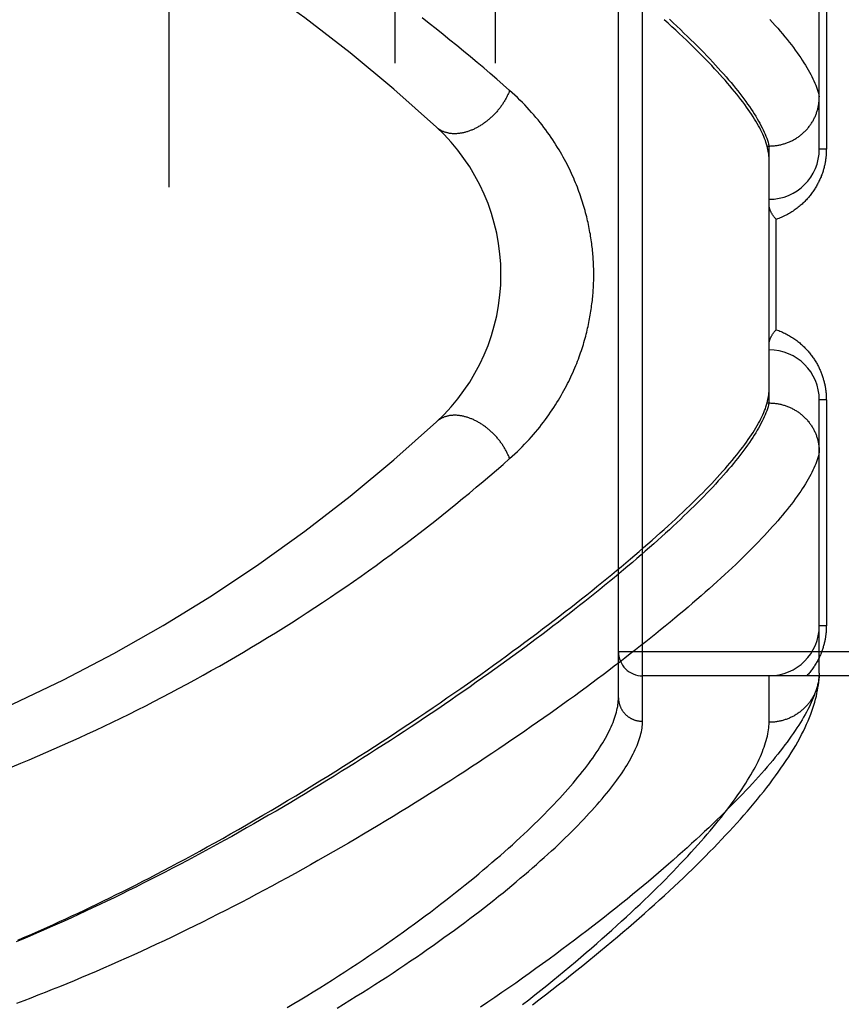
# Model space of a CAD drawing. Header units: inches. Extents: x 0 to 221, y 0 to 143.
# Tile 61 of 256: x 38.76 to 39.78, y 58.16 to 59.39. Entities that reach past the tile are written whole.
import ezdxf

# ---------------------------------------------------------------- set-up
doc = ezdxf.new("R2010")
doc.units = ezdxf.units.IN
doc.header["$LTSCALE"] = 12.142857
doc.header["$MEASUREMENT"] = 0
doc.linetypes.add('HIDDEN', pattern=[0.2, 0.1, -0.1])
for name, color, linetype in [('DEFAULT_2', 8, 'HIDDEN'), ('LEFTHAND_DOOR_ASSEMBLY', 7, 'CONTINUOUS'), ('SUBPANEL', 7, 'CONTINUOUS')]:
    doc.layers.add(name, color=color, linetype=linetype)

msp = doc.modelspace()

# ---------------------------------------------------------------- linework, layer by layer
at = {"layer": 'DEFAULT_2', "color": 8, "linetype": 'HIDDEN'}
msp.add_line((38.9472, 34.8936), (38.9472, 103.9976), dxfattribs=at)
at = {"layer": 'LEFTHAND_DOOR_ASSEMBLY', "color": 8, "linetype": 'HIDDEN'}
for p, q in [((39.5365, 58.514), (39.5365, 59.6272)), ((39.5065, 58.5434), (39.5065, 59.5978)), ((39.7565, 59.2268), (39.7565, 59.5672)), ((39.7653, 59.5081), (39.7653, 59.2268)), ((39.6916, 59.2306), (39.694, 59.2306)), ((39.694, 58.9106), (39.694, 59.2306)), ((39.694, 59.2306), (39.6951, 59.2306)), ((39.7653, 59.2268), (39.7565, 59.2268)), ((39.7028, 59.0018), (39.7028, 59.1393)), ((39.7565, 58.574), (39.7565, 58.9143)), ((39.7653, 58.9143), (39.7565, 58.9143)), ((39.7653, 58.9143), (39.7653, 58.6331)), ((39.6909, 58.9082), (39.6916, 58.9106)), ((39.6916, 58.9106), (39.694, 58.9106)), ((39.694, 58.9106), (39.6951, 58.9106)), ((39.7653, 58.6331), (39.7565, 58.6331)), ((40.5985, 58.6006), (39.5065, 58.6006)), ((40.5985, 58.5706), (39.5365, 58.5706)), ((39.694, 58.5128), (39.694, 58.5706)), ((39.7565, 58.574), (39.7564, 58.5716))]:
    msp.add_line(p, q, dxfattribs=at)
for points in [[(39.3709, 59.2999), (39.363, 59.3069), (39.3549, 59.3139), (39.3468, 59.3209), (39.3387, 59.3279), (39.3304, 59.3349), (39.3221, 59.3418), (39.3137, 59.3488), (39.3053, 59.3557), (39.2967, 59.3627), (39.2881, 59.3696), (39.2795, 59.3765), (39.2707, 59.3833), (39.2619, 59.3902)], [(39.6916, 59.2306), (39.6909, 59.2329), (39.6901, 59.2353), (39.6893, 59.2377), (39.6883, 59.2402), (39.6873, 59.2427), (39.6862, 59.2453), (39.685, 59.2479), (39.6837, 59.2505), (39.6823, 59.2532), (39.6808, 59.2559), (39.6793, 59.2587), (39.6776, 59.2615), (39.6759, 59.2643), (39.6741, 59.2672), (39.6722, 59.2702), (39.6702, 59.2731), (39.6681, 59.2762), (39.6659, 59.2792), (39.6637, 59.2824), (39.6613, 59.2855), (39.6589, 59.2887), (39.6563, 59.292), (39.6537, 59.2953), (39.651, 59.2986), (39.6482, 59.302), (39.6453, 59.3055), (39.6423, 59.3089), (39.6392, 59.3125), (39.6361, 59.316), (39.6328, 59.3196), (39.6295, 59.3233), (39.6261, 59.327), (39.6225, 59.3308), (39.6189, 59.3346), (39.6152, 59.3384), (39.6114, 59.3423), (39.6075, 59.3462), (39.6035, 59.3502), (39.5995, 59.3542), (39.5953, 59.3583), (39.591, 59.3624), (39.5867, 59.3666), (39.5822, 59.3708), (39.5777, 59.375), (39.5731, 59.3793), (39.5683, 59.3836), (39.5635, 59.388)], [(39.5698, 59.3885), (39.5745, 59.3841), (39.5791, 59.3798), (39.5836, 59.3756), (39.588, 59.3714), (39.5923, 59.3672), (39.5966, 59.3631), (39.6007, 59.359), (39.6048, 59.3549), (39.6088, 59.3509), (39.6126, 59.347), (39.6164, 59.3431), (39.6201, 59.3392), (39.6238, 59.3353), (39.6273, 59.3315), (39.6307, 59.3278), (39.6341, 59.3241), (39.6373, 59.3204), (39.6405, 59.3168), (39.6436, 59.3132), (39.6466, 59.3097), (39.6495, 59.3062), (39.6523, 59.3027), (39.655, 59.2993), (39.6577, 59.296), (39.6602, 59.2926), (39.6627, 59.2894), (39.6651, 59.2861), (39.6673, 59.2829), (39.6695, 59.2798), (39.6716, 59.2767), (39.6737, 59.2736), (39.6756, 59.2706), (39.6774, 59.2677), (39.6792, 59.2647), (39.6809, 59.2618), (39.6824, 59.259), (39.6839, 59.2562), (39.6853, 59.2534), (39.6866, 59.2507), (39.6879, 59.2481), (39.689, 59.2454), (39.69, 59.2429), (39.691, 59.2403)], [(39.695, 59.3883), (39.6983, 59.3846), (39.7016, 59.3809), (39.7047, 59.3773), (39.7078, 59.3738), (39.7107, 59.3703), (39.7136, 59.3668), (39.7164, 59.3633), (39.7191, 59.36), (39.7217, 59.3566)], [(39.7217, 59.3566), (39.7242, 59.3533), (39.7266, 59.3501), (39.7289, 59.3469), (39.7311, 59.3437), (39.7333, 59.3406), (39.7353, 59.3375), (39.7373, 59.3344), (39.7392, 59.3315), (39.7409, 59.3285), (39.7426, 59.3256), (39.7442, 59.3227), (39.7458, 59.3199), (39.7472, 59.3171), (39.7485, 59.3144), (39.7497, 59.3117), (39.7509, 59.3091), (39.752, 59.3065), (39.7529, 59.3039), (39.7538, 59.3014), (39.7546, 59.299), (39.7553, 59.2965), (39.7559, 59.2942), (39.7565, 59.2918)], [(39.3709, 59.2999), (39.3706, 59.2989), (39.3702, 59.2979), (39.3698, 59.2969), (39.3694, 59.2959), (39.3689, 59.295), (39.3685, 59.294), (39.368, 59.293), (39.3675, 59.292), (39.367, 59.291), (39.3665, 59.2901), (39.366, 59.2891), (39.3654, 59.2881), (39.3649, 59.2872), (39.3643, 59.2862), (39.3637, 59.2853), (39.3631, 59.2843), (39.3625, 59.2834), (39.3619, 59.2824), (39.3612, 59.2815), (39.3606, 59.2806), (39.3599, 59.2796), (39.3592, 59.2787), (39.3586, 59.2778), (39.3579, 59.2769), (39.3571, 59.276), (39.3564, 59.2752), (39.3557, 59.2743), (39.3549, 59.2734), (39.3542, 59.2726), (39.3534, 59.2717), (39.3526, 59.2709), (39.3518, 59.27), (39.351, 59.2692), (39.3502, 59.2684), (39.3494, 59.2676), (39.3486, 59.2668), (39.3477, 59.2661), (39.3469, 59.2653), (39.346, 59.2645), (39.3452, 59.2638), (39.3443, 59.2631), (39.3434, 59.2624), (39.3425, 59.2617), (39.3416, 59.261), (39.3408, 59.2603), (39.3399, 59.2596), (39.3389, 59.259), (39.338, 59.2583), (39.3371, 59.2577), (39.3362, 59.2571), (39.3353, 59.2565), (39.3343, 59.2559), (39.3334, 59.2554), (39.3324, 59.2548), (39.3315, 59.2543), (39.3306, 59.2538), (39.3296, 59.2533), (39.3287, 59.2528), (39.3277, 59.2523), (39.3267, 59.2518), (39.3258, 59.2514), (39.3248, 59.251), (39.3239, 59.2506), (39.3229, 59.2502), (39.3219, 59.2498), (39.321, 59.2494), (39.32, 59.2491), (39.3191, 59.2488), (39.3181, 59.2485), (39.3172, 59.2482), (39.3162, 59.2479), (39.3153, 59.2476), (39.3143, 59.2474), (39.3134, 59.2472), (39.3124, 59.247), (39.3115, 59.2468), (39.3105, 59.2466), (39.3096, 59.2465), (39.3087, 59.2464), (39.3078, 59.2462), (39.3068, 59.2462), (39.3059, 59.2461), (39.305, 59.246), (39.3041, 59.246), (39.3032, 59.246), (39.3023, 59.2459), (39.3014, 59.246), (39.3006, 59.246), (39.2997, 59.246), (39.2988, 59.2461), (39.298, 59.2462), (39.2971, 59.2463), (39.2963, 59.2464), (39.2955, 59.2466), (39.2947, 59.2467), (39.2939, 59.2469), (39.2931, 59.2471), (39.2923, 59.2473), (39.2915, 59.2475), (39.2907, 59.2478), (39.29, 59.248), (39.2892, 59.2483), (39.2885, 59.2486), (39.2878, 59.2489), (39.287, 59.2493), (39.2863, 59.2496), (39.2857, 59.25), (39.285, 59.2504), (39.2843, 59.2508), (39.2837, 59.2512), (39.283, 59.2516), (39.2824, 59.2521), (39.2818, 59.2525), (39.2812, 59.253), (39.2806, 59.2535), (39.28, 59.254)], [(39.3709, 58.8413), (39.3742, 58.8442), (39.3774, 58.8472), (39.3806, 58.8501), (39.3836, 58.8531), (39.3866, 58.8561), (39.3896, 58.8592), (39.3924, 58.8622), (39.3952, 58.8652), (39.398, 58.8683), (39.4007, 58.8714), (39.4033, 58.8744), (39.4059, 58.8775), (39.4084, 58.8806), (39.4108, 58.8836), (39.4132, 58.8867), (39.4155, 58.8898), (39.4177, 58.8929), (39.4199, 58.8959), (39.422, 58.899), (39.4241, 58.902), (39.4261, 58.905), (39.428, 58.9081), (39.4299, 58.9111), (39.4318, 58.9141), (39.4336, 58.9171), (39.4353, 58.92), (39.437, 58.923), (39.4386, 58.9259), (39.4402, 58.9289), (39.4417, 58.9318), (39.4432, 58.9347), (39.4446, 58.9375), (39.446, 58.9404), (39.4473, 58.9432), (39.4486, 58.946), (39.4499, 58.9488), (39.4511, 58.9516), (39.4523, 58.9544), (39.4534, 58.9571), (39.4545, 58.9599), (39.4556, 58.9626), (39.4566, 58.9652), (39.4576, 58.9679), (39.4585, 58.9706), (39.4594, 58.9732), (39.4603, 58.9758), (39.4612, 58.9784), (39.462, 58.981), (39.4628, 58.9836), (39.4635, 58.9861), (39.4643, 58.9887), (39.465, 58.9912), (39.4657, 58.9937), (39.4663, 58.9962), (39.4669, 58.9987), (39.4675, 59.0011), (39.4681, 59.0036), (39.4686, 59.006), (39.4692, 59.0084), (39.4696, 59.0108), (39.4701, 59.0131), (39.4706, 59.0155), (39.471, 59.0178), (39.4714, 59.0201), (39.4718, 59.0225), (39.4722, 59.0248), (39.4725, 59.027), (39.4728, 59.0293), (39.4731, 59.0316), (39.4734, 59.0339), (39.4737, 59.0361), (39.474, 59.0383), (39.4742, 59.0406), (39.4744, 59.0428), (39.4746, 59.045), (39.4748, 59.0472), (39.4749, 59.0495), (39.4751, 59.0517), (39.4752, 59.0539), (39.4753, 59.0561), (39.4754, 59.0582), (39.4755, 59.0604), (39.4756, 59.0626), (39.4756, 59.0648), (39.4757, 59.067), (39.4757, 59.0692), (39.4757, 59.0714), (39.4757, 59.0736), (39.4757, 59.0758), (39.4756, 59.078), (39.4755, 59.0802), (39.4755, 59.0824), (39.4754, 59.0846), (39.4753, 59.0868), (39.4751, 59.089), (39.475, 59.0912), (39.4748, 59.0934), (39.4746, 59.0957), (39.4744, 59.0979), (39.4742, 59.1001), (39.474, 59.1024), (39.4737, 59.1047), (39.4735, 59.1069), (39.4732, 59.1092), (39.4729, 59.1115), (39.4726, 59.1138), (39.4722, 59.1161), (39.4718, 59.1184), (39.4715, 59.1208), (39.471, 59.1231), (39.4706, 59.1255), (39.4702, 59.1279), (39.4697, 59.1303), (39.4692, 59.1327), (39.4686, 59.1352), (39.4681, 59.1376), (39.4675, 59.1401), (39.4669, 59.1426), (39.4663, 59.1451), (39.4656, 59.1476), (39.4649, 59.1502), (39.4642, 59.1528), (39.4635, 59.1553), (39.4627, 59.1579), (39.4619, 59.1606), (39.461, 59.1632), (39.4601, 59.1658), (39.4592, 59.1685), (39.4583, 59.1712), (39.4573, 59.1739), (39.4563, 59.1766), (39.4553, 59.1794), (39.4542, 59.1822), (39.453, 59.1849), (39.4519, 59.1877), (39.4507, 59.1906), (39.4494, 59.1934), (39.4481, 59.1963), (39.4468, 59.1992), (39.4454, 59.2021), (39.4439, 59.205), (39.4425, 59.2079), (39.4409, 59.2109), (39.4393, 59.2139), (39.4377, 59.2168), (39.436, 59.2199), (39.4343, 59.2229), (39.4325, 59.2259), (39.4306, 59.229), (39.4287, 59.232), (39.4267, 59.2351), (39.4247, 59.2382), (39.4226, 59.2413), (39.4205, 59.2444), (39.4183, 59.2475), (39.416, 59.2507), (39.4137, 59.2538), (39.4113, 59.2569), (39.4088, 59.26), (39.4063, 59.2632), (39.4037, 59.2663), (39.401, 59.2694), (39.3983, 59.2725), (39.3955, 59.2756), (39.3927, 59.2787), (39.3898, 59.2818), (39.3868, 59.2849), (39.3837, 59.2879), (39.3806, 59.2909), (39.3775, 59.294), (39.3742, 59.2969), (39.3709, 59.2999)], [(39.6951, 59.2306), (39.6962, 59.2307), (39.6974, 59.2307), (39.6985, 59.2308), (39.6996, 59.2309), (39.7007, 59.231), (39.7019, 59.2311), (39.703, 59.2313), (39.7041, 59.2314), (39.7052, 59.2316), (39.7063, 59.2318), (39.7074, 59.232), (39.7085, 59.2323), (39.7096, 59.2326), (39.7107, 59.2328), (39.7118, 59.2332), (39.7129, 59.2335), (39.7139, 59.2338), (39.715, 59.2342), (39.7161, 59.2346), (39.7171, 59.235), (39.7182, 59.2354), (39.7192, 59.2358), (39.7202, 59.2363), (39.7212, 59.2367), (39.7222, 59.2372), (39.7233, 59.2377), (39.7242, 59.2383), (39.7252, 59.2388), (39.7262, 59.2394), (39.7272, 59.24), (39.7281, 59.2406), (39.729, 59.2412), (39.73, 59.2418), (39.7309, 59.2424), (39.7318, 59.2431), (39.7327, 59.2438), (39.7336, 59.2445), (39.7344, 59.2452), (39.7353, 59.2459), (39.7361, 59.2466), (39.737, 59.2474), (39.7378, 59.2482), (39.7386, 59.2489), (39.7393, 59.2497), (39.7401, 59.2505), (39.7409, 59.2514), (39.7416, 59.2522), (39.7423, 59.253), (39.743, 59.2539), (39.7437, 59.2548), (39.7444, 59.2557), (39.7451, 59.2566), (39.7457, 59.2575), (39.7463, 59.2584), (39.7469, 59.2593), (39.7475, 59.2603), (39.7481, 59.2612), (39.7487, 59.2622), (39.7492, 59.2632), (39.7497, 59.2641), (39.7502, 59.2651), (39.7507, 59.2661), (39.7512, 59.2671), (39.7516, 59.2681), (39.752, 59.2692), (39.7524, 59.2702), (39.7528, 59.2712), (39.7532, 59.2723), (39.7535, 59.2733), (39.7539, 59.2744), (39.7542, 59.2754), (39.7545, 59.2765), (39.7548, 59.2776), (39.755, 59.2787), (39.7552, 59.2797), (39.7555, 59.2808), (39.7556, 59.2819), (39.7558, 59.283), (39.756, 59.2841), (39.7561, 59.2852), (39.7562, 59.2863), (39.7563, 59.2874), (39.7564, 59.2885), (39.7564, 59.2896), (39.7565, 59.2907), (39.7565, 59.2918)], [(39.691, 59.2403), (39.6919, 59.2378), (39.6927, 59.2354), (39.6934, 59.233), (39.694, 59.2306)], [(39.694, 59.2146), (39.6939, 59.2165), (39.6938, 59.2184), (39.6936, 59.2204), (39.6934, 59.2223), (39.693, 59.2244), (39.6926, 59.2264), (39.6922, 59.2285), (39.6916, 59.2306)], [(39.7653, 59.2268), (39.7652, 59.2258), (39.7652, 59.2247), (39.7652, 59.2236), (39.7652, 59.2226), (39.7651, 59.2215), (39.765, 59.2204), (39.7649, 59.2193), (39.7649, 59.2182), (39.7647, 59.2172), (39.7646, 59.2161), (39.7645, 59.215), (39.7643, 59.2139), (39.7642, 59.2128), (39.764, 59.2117), (39.7638, 59.2106), (39.7636, 59.2095), (39.7634, 59.2084), (39.7632, 59.2073), (39.7629, 59.2062), (39.7626, 59.205), (39.7624, 59.2039), (39.7621, 59.2028), (39.7618, 59.2016), (39.7614, 59.2005), (39.7611, 59.1993), (39.7607, 59.1982), (39.7603, 59.197), (39.7599, 59.1959), (39.7595, 59.1947), (39.759, 59.1935), (39.7586, 59.1924), (39.7581, 59.1912), (39.7576, 59.19), (39.7571, 59.1888), (39.7565, 59.1877), (39.756, 59.1865), (39.7554, 59.1853), (39.7548, 59.1842), (39.7542, 59.183), (39.7536, 59.1818), (39.7529, 59.1807), (39.7522, 59.1795), (39.7515, 59.1783), (39.7508, 59.1772), (39.7501, 59.176), (39.7493, 59.1749), (39.7485, 59.1737), (39.7477, 59.1726), (39.7469, 59.1715), (39.746, 59.1703), (39.7451, 59.1692), (39.7442, 59.1681), (39.7433, 59.167), (39.7423, 59.1659), (39.7414, 59.1648), (39.7404, 59.1637), (39.7393, 59.1626), (39.7383, 59.1616), (39.7372, 59.1605), (39.7361, 59.1594), (39.735, 59.1584), (39.7338, 59.1574), (39.7327, 59.1564), (39.7315, 59.1554), (39.7303, 59.1544), (39.729, 59.1534), (39.7277, 59.1525), (39.7264, 59.1515), (39.7251, 59.1506), (39.7238, 59.1497), (39.7224, 59.1488), (39.721, 59.1479), (39.7196, 59.1471), (39.7182, 59.1463), (39.7167, 59.1455), (39.7153, 59.1447), (39.7138, 59.1439), (39.7123, 59.1432), (39.7107, 59.1425), (39.7092, 59.1418), (39.7076, 59.1411), (39.706, 59.1405), (39.7044, 59.1399), (39.7028, 59.1393)], [(39.7028, 59.1393), (39.7023, 59.1399), (39.7018, 59.1405), (39.7013, 59.141), (39.7008, 59.1416), (39.7004, 59.1422), (39.7, 59.1427), (39.6995, 59.1433), (39.6991, 59.1439), (39.6987, 59.1444), (39.6983, 59.145), (39.698, 59.1456), (39.6976, 59.1461), (39.6973, 59.1467), (39.697, 59.1472), (39.6967, 59.1478), (39.6964, 59.1483), (39.6961, 59.1489), (39.6959, 59.1494), (39.6956, 59.1499), (39.6954, 59.1505), (39.6952, 59.151), (39.695, 59.1515), (39.6948, 59.152), (39.6947, 59.1525), (39.6946, 59.153), (39.6944, 59.1535), (39.6943, 59.1539), (39.6942, 59.1544), (39.6941, 59.1548), (39.6941, 59.1553), (39.694, 59.1557), (39.694, 59.1561), (39.694, 59.1565), (39.694, 59.1569)], [(39.694, 58.9842), (39.694, 58.9846), (39.694, 58.9851), (39.694, 58.9855), (39.6941, 58.9859), (39.6941, 58.9863), (39.6942, 58.9868), (39.6943, 58.9873), (39.6944, 58.9877), (39.6946, 58.9882), (39.6947, 58.9887), (39.6948, 58.9892), (39.695, 58.9897), (39.6952, 58.9902), (39.6954, 58.9907), (39.6956, 58.9912), (39.6959, 58.9918), (39.6961, 58.9923), (39.6964, 58.9928), (39.6967, 58.9934), (39.697, 58.9939), (39.6973, 58.9945), (39.6976, 58.9951), (39.698, 58.9956), (39.6983, 58.9962), (39.6987, 58.9967), (39.6991, 58.9973), (39.6995, 58.9979), (39.7, 58.9984), (39.7004, 58.999), (39.7008, 58.9996), (39.7013, 59.0001), (39.7018, 59.0007), (39.7023, 59.0013), (39.7028, 59.0018)], [(39.7028, 59.0018), (39.7044, 59.0013), (39.7059, 59.0007), (39.7075, 59.0001), (39.709, 58.9994), (39.7106, 58.9988), (39.7121, 58.9981), (39.7136, 58.9974), (39.715, 58.9966), (39.7165, 58.9959), (39.7179, 58.9951), (39.7193, 58.9943), (39.7207, 58.9935), (39.722, 58.9926), (39.7234, 58.9918), (39.7247, 58.9909), (39.726, 58.99), (39.7272, 58.9891), (39.7285, 58.9882), (39.7297, 58.9872), (39.7309, 58.9863), (39.7321, 58.9853), (39.7332, 58.9843), (39.7344, 58.9833), (39.7355, 58.9823), (39.7365, 58.9813), (39.7376, 58.9803), (39.7386, 58.9793), (39.7396, 58.9782), (39.7406, 58.9772), (39.7416, 58.9761), (39.7425, 58.9751), (39.7434, 58.974), (39.7443, 58.9729), (39.7452, 58.9718), (39.7461, 58.9707), (39.7469, 58.9696), (39.7477, 58.9685), (39.7485, 58.9674), (39.7493, 58.9663), (39.75, 58.9652), (39.7507, 58.9641), (39.7514, 58.963), (39.7521, 58.9618), (39.7528, 58.9607), (39.7534, 58.9596), (39.7541, 58.9584), (39.7547, 58.9573), (39.7553, 58.9562), (39.7558, 58.955), (39.7564, 58.9539), (39.7569, 58.9528), (39.7574, 58.9516), (39.7579, 58.9505), (39.7584, 58.9493), (39.7588, 58.9482), (39.7593, 58.9471), (39.7597, 58.9459), (39.7601, 58.9448), (39.7605, 58.9437), (39.7609, 58.9425), (39.7612, 58.9414), (39.7615, 58.9403), (39.7619, 58.9392), (39.7622, 58.9381), (39.7624, 58.937), (39.7627, 58.9359), (39.763, 58.9348), (39.7632, 58.9337), (39.7634, 58.9326), (39.7636, 58.9315), (39.7638, 58.9304), (39.764, 58.9294), (39.7642, 58.9283), (39.7644, 58.9272), (39.7645, 58.9261), (39.7646, 58.925), (39.7648, 58.924), (39.7649, 58.9229), (39.7649, 58.9218), (39.765, 58.9208), (39.7651, 58.9197), (39.7652, 58.9187), (39.7652, 58.9176), (39.7652, 58.9165), (39.7652, 58.9154), (39.7653, 58.9143)], [(39.6916, 58.9106), (39.6922, 58.9127), (39.6926, 58.9148), (39.693, 58.9168), (39.6934, 58.9188), (39.6936, 58.9208), (39.6938, 58.9228), (39.6939, 58.9247), (39.694, 58.9265)], [(39.694, 58.9106), (39.6934, 58.9082), (39.6927, 58.9058), (39.6919, 58.9033), (39.691, 58.9008), (39.69, 58.8983), (39.689, 58.8957), (39.6879, 58.8931), (39.6866, 58.8904), (39.6853, 58.8877), (39.6839, 58.885), (39.6824, 58.8822), (39.6809, 58.8793), (39.6792, 58.8765), (39.6774, 58.8735), (39.6756, 58.8706), (39.6737, 58.8675), (39.6716, 58.8645), (39.6695, 58.8614), (39.6673, 58.8582), (39.6651, 58.855), (39.6627, 58.8518), (39.6602, 58.8485), (39.6577, 58.8452), (39.655, 58.8418), (39.6523, 58.8384), (39.6495, 58.835), (39.6466, 58.8315), (39.6436, 58.828), (39.6405, 58.8244), (39.6373, 58.8208), (39.6341, 58.8171), (39.6307, 58.8134), (39.6273, 58.8096), (39.6238, 58.8058), (39.6201, 58.802), (39.6164, 58.7981), (39.6126, 58.7942), (39.6088, 58.7902), (39.6048, 58.7862), (39.6007, 58.7822), (39.5966, 58.7781), (39.5923, 58.774), (39.588, 58.7698), (39.5836, 58.7656), (39.5791, 58.7613), (39.5745, 58.7571), (39.5698, 58.7527), (39.5651, 58.7483), (39.5602, 58.7439), (39.5553, 58.7395), (39.5503, 58.735), (39.5451, 58.7305), (39.5399, 58.7259), (39.5347, 58.7213), (39.5293, 58.7167), (39.5238, 58.712), (39.5183, 58.7073), (39.5126, 58.7025), (39.5069, 58.6977), (39.5011, 58.6929), (39.4952, 58.688), (39.4892, 58.6831), (39.4832, 58.6782), (39.477, 58.6733), (39.4708, 58.6683), (39.4645, 58.6632), (39.4581, 58.6582), (39.4516, 58.6531), (39.4451, 58.648), (39.4384, 58.6428), (39.4317, 58.6376), (39.4249, 58.6324), (39.418, 58.6272), (39.4111, 58.6219), (39.404, 58.6167), (39.3969, 58.6113), (39.3897, 58.606), (39.3825, 58.6007), (39.3751, 58.5953), (39.3677, 58.5899), (39.3602, 58.5844), (39.3527, 58.579), (39.345, 58.5735), (39.3373, 58.5681), (39.3295, 58.5626), (39.3217, 58.5571), (39.3138, 58.5515), (39.3058, 58.546), (39.2978, 58.5405), (39.2897, 58.5349), (39.2815, 58.5293), (39.2733, 58.5238), (39.265, 58.5182), (39.2566, 58.5126), (39.2482, 58.507), (39.2398, 58.5014), (39.2313, 58.4958), (39.2227, 58.4902), (39.2141, 58.4847), (39.2054, 58.4791), (39.1967, 58.4735), (39.188, 58.4679), (39.1792, 58.4624), (39.1703, 58.4568), (39.1614, 58.4513), (39.1525, 58.4457), (39.1436, 58.4402), (39.1346, 58.4347), (39.1256, 58.4293), (39.1166, 58.4238), (39.1075, 58.4184), (39.0984, 58.413), (39.0893, 58.4076), (39.0802, 58.4022), (39.071, 58.3969), (39.0618, 58.3916), (39.0526, 58.3863), (39.0434, 58.3811), (39.0342, 58.3759), (39.025, 58.3707), (39.0158, 58.3656), (39.0066, 58.3605), (38.9974, 58.3555), (38.9882, 58.3505), (38.979, 58.3455), (38.9698, 58.3406), (38.9606, 58.3358), (38.9514, 58.3309), (38.9423, 58.3262), (38.9331, 58.3215), (38.924, 58.3168), (38.9149, 58.3122), (38.9058, 58.3076), (38.8967, 58.3031), (38.8877, 58.2987), (38.8787, 58.2943), (38.8697, 58.29), (38.8608, 58.2857), (38.8519, 58.2815), (38.843, 58.2773), (38.8342, 58.2732), (38.8254, 58.2692), (38.8166, 58.2652), (38.8079, 58.2613), (38.7992, 58.2575), (38.7906, 58.2537), (38.782, 58.2499), (38.7735, 58.2463), (38.765, 58.2427), (38.7565, 58.2392)], [(38.7587, 58.2415), (38.766, 58.2446), (38.7734, 58.2478), (38.7807, 58.251), (38.7882, 58.2543), (38.7957, 58.2576), (38.8032, 58.261), (38.8107, 58.2645), (38.8184, 58.268), (38.8261, 58.2715), (38.8338, 58.2751), (38.8416, 58.2788), (38.8494, 58.2825), (38.8573, 58.2863), (38.8653, 58.2902), (38.8733, 58.2941), (38.8813, 58.2981), (38.8894, 58.3021), (38.8977, 58.3062), (38.906, 58.3104), (38.9144, 58.3147), (38.9229, 58.3191), (38.9315, 58.3236), (38.9402, 58.3282), (38.949, 58.3328), (38.9579, 58.3375), (38.9669, 58.3424), (38.976, 58.3473), (38.9852, 58.3523), (38.9946, 58.3575), (39.0041, 58.3628), (39.0138, 58.3682), (39.0236, 58.3738), (39.0336, 58.3794), (39.0436, 58.3852), (39.0537, 58.3911), (39.0639, 58.397), (39.0741, 58.403), (39.0844, 58.4091), (39.0946, 58.4152), (39.1047, 58.4213), (39.1148, 58.4274), (39.1248, 58.4335), (39.1348, 58.4397), (39.1447, 58.4458), (39.1545, 58.4519), (39.1643, 58.4581), (39.174, 58.4642), (39.1836, 58.4704), (39.1932, 58.4765), (39.2027, 58.4826), (39.2121, 58.4887), (39.2214, 58.4948), (39.2306, 58.5009), (39.2398, 58.507), (39.2489, 58.5131), (39.2579, 58.5191), (39.2668, 58.5251), (39.2756, 58.5312), (39.2844, 58.5371), (39.293, 58.5431), (39.3016, 58.549), (39.3101, 58.555), (39.3185, 58.5608), (39.3268, 58.5667), (39.335, 58.5725), (39.3431, 58.5783), (39.3511, 58.5841), (39.3591, 58.5898), (39.3669, 58.5955), (39.3747, 58.6012), (39.3823, 58.6068), (39.3899, 58.6124), (39.3974, 58.618), (39.4047, 58.6235), (39.412, 58.629), (39.4192, 58.6345), (39.4263, 58.6399), (39.4333, 58.6453), (39.4402, 58.6506), (39.447, 58.6559), (39.4538, 58.6612), (39.4604, 58.6664), (39.4669, 58.6716), (39.4733, 58.6767), (39.4797, 58.6818), (39.4859, 58.6869), (39.4921, 58.6919), (39.4981, 58.6968), (39.5041, 58.7018), (39.5099, 58.7066), (39.5157, 58.7115), (39.5214, 58.7163), (39.527, 58.721), (39.5324, 58.7257), (39.5378, 58.7304), (39.5431, 58.735), (39.5483, 58.7396), (39.5534, 58.7441), (39.5584, 58.7486), (39.5634, 58.753), (39.5682, 58.7574), (39.5729, 58.7617), (39.5776, 58.766), (39.5821, 58.7703), (39.5866, 58.7745), (39.5909, 58.7787), (39.5952, 58.7828), (39.5994, 58.7869), (39.6034, 58.7909), (39.6074, 58.7949), (39.6113, 58.7988), (39.6151, 58.8027), (39.6188, 58.8065), (39.6225, 58.8103), (39.626, 58.8141), (39.6294, 58.8178), (39.6328, 58.8215), (39.636, 58.8251), (39.6392, 58.8287), (39.6423, 58.8322), (39.6453, 58.8357), (39.6481, 58.8391), (39.651, 58.8425), (39.6537, 58.8458), (39.6563, 58.8491), (39.6588, 58.8524), (39.6613, 58.8556), (39.6636, 58.8588), (39.6659, 58.8619), (39.6681, 58.865), (39.6702, 58.868), (39.6722, 58.871), (39.6741, 58.8739), (39.6759, 58.8768), (39.6776, 58.8797), (39.6793, 58.8825), (39.6808, 58.8853), (39.6823, 58.888), (39.6837, 58.8907), (39.685, 58.8933), (39.6862, 58.8959), (39.6873, 58.8985), (39.6883, 58.901), (39.6893, 58.9034), (39.6901, 58.9059), (39.6909, 58.9082)], [(39.6951, 58.9106), (39.6962, 58.9105), (39.6974, 58.9105), (39.6985, 58.9104), (39.6996, 58.9103), (39.7007, 58.9102), (39.7019, 58.9101), (39.703, 58.9099), (39.7041, 58.9098), (39.7052, 58.9096), (39.7063, 58.9094), (39.7074, 58.9091), (39.7085, 58.9089), (39.7096, 58.9086), (39.7107, 58.9083), (39.7118, 58.908), (39.7129, 58.9077), (39.7139, 58.9074), (39.715, 58.907), (39.7161, 58.9066), (39.7171, 58.9062), (39.7182, 58.9058), (39.7192, 58.9054), (39.7202, 58.9049), (39.7212, 58.9044), (39.7222, 58.9039), (39.7233, 58.9034), (39.7242, 58.9029), (39.7252, 58.9024), (39.7262, 58.9018), (39.7272, 58.9012), (39.7281, 58.9006), (39.729, 58.9), (39.73, 58.8994), (39.7309, 58.8987), (39.7318, 58.8981), (39.7327, 58.8974), (39.7336, 58.8967), (39.7344, 58.896), (39.7353, 58.8953), (39.7361, 58.8945), (39.737, 58.8938), (39.7378, 58.893), (39.7386, 58.8922), (39.7393, 58.8914), (39.7401, 58.8906), (39.7409, 58.8898), (39.7416, 58.889), (39.7423, 58.8881), (39.743, 58.8873), (39.7437, 58.8864), (39.7444, 58.8855), (39.7451, 58.8846), (39.7457, 58.8837), (39.7463, 58.8828), (39.7469, 58.8819), (39.7475, 58.8809), (39.7481, 58.88), (39.7487, 58.879), (39.7492, 58.878), (39.7497, 58.877), (39.7502, 58.8761), (39.7507, 58.8751), (39.7512, 58.8741), (39.7516, 58.873), (39.752, 58.872), (39.7524, 58.871), (39.7528, 58.8699), (39.7532, 58.8689), (39.7535, 58.8679), (39.7539, 58.8668), (39.7542, 58.8657), (39.7545, 58.8647), (39.7548, 58.8636), (39.755, 58.8625), (39.7552, 58.8614), (39.7555, 58.8604), (39.7556, 58.8593), (39.7558, 58.8582), (39.756, 58.8571), (39.7561, 58.856), (39.7562, 58.8549), (39.7563, 58.8538), (39.7564, 58.8527), (39.7564, 58.8516), (39.7565, 58.8505), (39.7565, 58.8494)], [(39.3709, 58.8413), (39.3706, 58.8423), (39.3702, 58.8433), (39.3698, 58.8442), (39.3694, 58.8452), (39.3689, 58.8462), (39.3685, 58.8472), (39.368, 58.8482), (39.3675, 58.8492), (39.367, 58.8501), (39.3665, 58.8511), (39.366, 58.8521), (39.3654, 58.8531), (39.3649, 58.854), (39.3643, 58.855), (39.3637, 58.8559), (39.3631, 58.8569), (39.3625, 58.8578), (39.3619, 58.8588), (39.3612, 58.8597), (39.3606, 58.8606), (39.3599, 58.8615), (39.3592, 58.8624), (39.3586, 58.8634), (39.3579, 58.8643), (39.3571, 58.8651), (39.3564, 58.866), (39.3557, 58.8669), (39.3549, 58.8678), (39.3542, 58.8686), (39.3534, 58.8695), (39.3526, 58.8703), (39.3518, 58.8711), (39.351, 58.872), (39.3502, 58.8728), (39.3494, 58.8736), (39.3486, 58.8743), (39.3477, 58.8751), (39.3469, 58.8759), (39.346, 58.8766), (39.3452, 58.8774), (39.3443, 58.8781), (39.3434, 58.8788), (39.3425, 58.8795), (39.3416, 58.8802), (39.3408, 58.8809), (39.3399, 58.8816), (39.3389, 58.8822), (39.338, 58.8828), (39.3371, 58.8835), (39.3362, 58.8841), (39.3353, 58.8847), (39.3343, 58.8853), (39.3334, 58.8858), (39.3324, 58.8864), (39.3315, 58.8869), (39.3306, 58.8874), (39.3296, 58.8879), (39.3287, 58.8884), (39.3277, 58.8889), (39.3267, 58.8893), (39.3258, 58.8898), (39.3248, 58.8902), (39.3239, 58.8906), (39.3229, 58.891), (39.3219, 58.8914), (39.321, 58.8917), (39.32, 58.8921), (39.3191, 58.8924), (39.3181, 58.8927), (39.3172, 58.893), (39.3162, 58.8933), (39.3153, 58.8935), (39.3143, 58.8938), (39.3134, 58.894), (39.3124, 58.8942), (39.3115, 58.8944), (39.3105, 58.8945), (39.3096, 58.8947), (39.3087, 58.8948), (39.3078, 58.8949), (39.3068, 58.895), (39.3059, 58.8951), (39.305, 58.8952), (39.3041, 58.8952), (39.3032, 58.8952), (39.3023, 58.8952), (39.3014, 58.8952), (39.3006, 58.8952), (39.2997, 58.8951), (39.2988, 58.8951), (39.298, 58.895), (39.2971, 58.8949), (39.2963, 58.8948), (39.2955, 58.8946), (39.2947, 58.8945), (39.2939, 58.8943), (39.2931, 58.8941), (39.2923, 58.8939), (39.2915, 58.8936), (39.2907, 58.8934), (39.29, 58.8931), (39.2892, 58.8929), (39.2885, 58.8926), (39.2878, 58.8922), (39.287, 58.8919), (39.2863, 58.8916), (39.2857, 58.8912), (39.285, 58.8908), (39.2843, 58.8904), (39.2837, 58.89), (39.283, 58.8896), (39.2824, 58.8891), (39.2818, 58.8886), (39.2812, 58.8882), (39.2806, 58.8877), (39.28, 58.8871)], [(38.7519, 58.4575), (38.7624, 58.4618), (38.7728, 58.4662), (38.7832, 58.4706), (38.7936, 58.4751), (38.804, 58.4796), (38.8144, 58.4842), (38.8248, 58.4888), (38.8352, 58.4935), (38.8456, 58.4983), (38.856, 58.5031), (38.8663, 58.508), (38.8766, 58.513), (38.887, 58.518), (38.8973, 58.5231), (38.9076, 58.5282), (38.9179, 58.5334), (38.9281, 58.5386), (38.9384, 58.544), (38.9486, 58.5493), (38.9588, 58.5548), (38.969, 58.5603), (38.9792, 58.5658), (38.9893, 58.5714), (38.9995, 58.5771), (39.0096, 58.5828), (39.0196, 58.5886), (39.0297, 58.5944), (39.0397, 58.6003), (39.0497, 58.6062), (39.0597, 58.6122), (39.0696, 58.6183), (39.0795, 58.6244), (39.0894, 58.6306), (39.0993, 58.6368), (39.1091, 58.6431), (39.1188, 58.6494), (39.1286, 58.6558), (39.1382, 58.6622), (39.1479, 58.6686), (39.1575, 58.6751), (39.1671, 58.6817), (39.1766, 58.6883), (39.186, 58.6949), (39.1954, 58.7016), (39.2048, 58.7083), (39.2141, 58.7151), (39.2234, 58.7219), (39.2326, 58.7287), (39.2417, 58.7356), (39.2508, 58.7425), (39.2598, 58.7494), (39.2688, 58.7563), (39.2777, 58.7633), (39.2865, 58.7703), (39.2952, 58.7773), (39.3039, 58.7843), (39.3125, 58.7914), (39.321, 58.7984), (39.3295, 58.8055), (39.3379, 58.8126), (39.3463, 58.8198), (39.3546, 58.8269), (39.3628, 58.8341), (39.3709, 58.8413)], [(39.7565, 58.8494), (39.7559, 58.847), (39.7553, 58.8446), (39.7546, 58.8422), (39.7538, 58.8398), (39.7529, 58.8372), (39.752, 58.8347), (39.7509, 58.8321), (39.7497, 58.8294), (39.7485, 58.8268), (39.7472, 58.824), (39.7458, 58.8213), (39.7442, 58.8184), (39.7426, 58.8156), (39.7409, 58.8127), (39.7392, 58.8097), (39.7373, 58.8067), (39.7353, 58.8037), (39.7333, 58.8006), (39.7311, 58.7975), (39.7289, 58.7943), (39.7266, 58.7911), (39.7242, 58.7879), (39.7217, 58.7846), (39.7191, 58.7812), (39.7164, 58.7778), (39.7136, 58.7744), (39.7107, 58.7709), (39.7078, 58.7674), (39.7047, 58.7639), (39.7016, 58.7602), (39.6983, 58.7566), (39.695, 58.7529), (39.6916, 58.7492), (39.6881, 58.7454), (39.6845, 58.7416), (39.6808, 58.7377), (39.677, 58.7338), (39.6731, 58.7299), (39.6692, 58.7259), (39.6651, 58.7218), (39.661, 58.7178), (39.6567, 58.7136), (39.6524, 58.7095), (39.648, 58.7053), (39.6434, 58.701), (39.6388, 58.6968), (39.6341, 58.6924), (39.6294, 58.6881), (39.6245, 58.6837), (39.6195, 58.6792), (39.6144, 58.6747), (39.6093, 58.6702), (39.604, 58.6656), (39.5987, 58.661), (39.5933, 58.6564), (39.5878, 58.6517), (39.5822, 58.647), (39.5765, 58.6423), (39.5707, 58.6375), (39.5648, 58.6326), (39.5589, 58.6278), (39.5528, 58.6229), (39.5467, 58.6179), (39.5404, 58.613), (39.5341, 58.608), (39.5277, 58.6029), (39.5212, 58.5979), (39.5146, 58.5928), (39.508, 58.5876), (39.5012, 58.5825), (39.4944, 58.5773), (39.4874, 58.5721), (39.4804, 58.5668), (39.4733, 58.5615), (39.4662, 58.5562), (39.4589, 58.5509), (39.4516, 58.5455), (39.4441, 58.5402), (39.4366, 58.5348), (39.4291, 58.5293), (39.4214, 58.5239), (39.4137, 58.5184), (39.4058, 58.5129), (39.3979, 58.5074), (39.39, 58.5019), (39.3819, 58.4964), (39.3738, 58.4908), (39.3656, 58.4852), (39.3574, 58.4797), (39.349, 58.4741), (39.3406, 58.4685), (39.3322, 58.4629), (39.3237, 58.4573), (39.3151, 58.4516), (39.3064, 58.446), (39.2977, 58.4404), (39.2889, 58.4348), (39.2801, 58.4291), (39.2712, 58.4235), (39.2622, 58.4179), (39.2532, 58.4123), (39.2442, 58.4067), (39.2351, 58.4011), (39.226, 58.3955), (39.2168, 58.3899), (39.2075, 58.3843), (39.1983, 58.3788), (39.189, 58.3733), (39.1796, 58.3677), (39.1702, 58.3623), (39.1608, 58.3568), (39.1514, 58.3513), (39.1419, 58.3459), (39.1324, 58.3405), (39.1229, 58.3351), (39.1134, 58.3298), (39.1038, 58.3245), (39.0942, 58.3192), (39.0846, 58.314), (39.075, 58.3088), (39.0654, 58.3036), (39.0558, 58.2985), (39.0462, 58.2934), (39.0366, 58.2884), (39.027, 58.2834), (39.0173, 58.2785), (39.0077, 58.2736), (38.9981, 58.2687), (38.9885, 58.2639), (38.9789, 58.2592), (38.9694, 58.2545), (38.9598, 58.2498), (38.9503, 58.2452), (38.9408, 58.2407), (38.9313, 58.2362), (38.9218, 58.2318), (38.9124, 58.2274), (38.903, 58.2231), (38.8936, 58.2189), (38.8842, 58.2147), (38.8749, 58.2106), (38.8656, 58.2065), (38.8564, 58.2025), (38.8471, 58.1986), (38.838, 58.1947), (38.8288, 58.1909), (38.8197, 58.1871), (38.8107, 58.1834), (38.8017, 58.1798), (38.7927, 58.1762), (38.7838, 58.1727), (38.7749, 58.1693), (38.7661, 58.1659), (38.7573, 58.1626)], [(39.7653, 58.6331), (39.7652, 58.632), (39.7652, 58.631), (39.7652, 58.6299), (39.7652, 58.6288), (39.7651, 58.6278), (39.765, 58.6267), (39.765, 58.6257), (39.7649, 58.6246), (39.7648, 58.6235), (39.7646, 58.6224), (39.7645, 58.6214), (39.7644, 58.6203), (39.7642, 58.6192), (39.764, 58.6181), (39.7638, 58.617), (39.7637, 58.6159), (39.7634, 58.6148), (39.7632, 58.6137), (39.763, 58.6126), (39.7627, 58.6115), (39.7624, 58.6104), (39.7621, 58.6093), (39.7618, 58.6082), (39.7615, 58.607), (39.7612, 58.6059), (39.7608, 58.6048), (39.7604, 58.6036), (39.76, 58.6025), (39.7596, 58.6013), (39.7592, 58.6002), (39.7587, 58.599), (39.7583, 58.5978), (39.7578, 58.5967), (39.7573, 58.5955), (39.7568, 58.5944), (39.7562, 58.5932), (39.7556, 58.592), (39.7551, 58.5909), (39.7545, 58.5897), (39.7538, 58.5886), (39.7532, 58.5874), (39.7525, 58.5863), (39.7518, 58.5851), (39.7511, 58.584), (39.7504, 58.5828), (39.7497, 58.5817), (39.7489, 58.5806), (39.7481, 58.5794), (39.7473, 58.5783), (39.7465, 58.5772), (39.7456, 58.5761), (39.7447, 58.575), (39.7438, 58.5739), (39.7429, 58.5728), (39.7419, 58.5717), (39.7409, 58.5706)], [(39.7565, 58.574), (39.7563, 58.5717), (39.7561, 58.5693), (39.7558, 58.567), (39.7554, 58.5645), (39.7549, 58.562), (39.7543, 58.5595), (39.7537, 58.5569), (39.7529, 58.5543), (39.7521, 58.5516), (39.7511, 58.5489), (39.7501, 58.5462), (39.749, 58.5434), (39.7478, 58.5405), (39.7465, 58.5376), (39.7452, 58.5346), (39.7437, 58.5316), (39.7422, 58.5286), (39.7405, 58.5255), (39.7388, 58.5223), (39.7369, 58.5191), (39.735, 58.5159), (39.733, 58.5126), (39.7309, 58.5093), (39.7287, 58.5059), (39.7264, 58.5024), (39.7241, 58.4989), (39.7216, 58.4954), (39.719, 58.4918), (39.7164, 58.4882), (39.7136, 58.4845), (39.7108, 58.4807), (39.7079, 58.477), (39.7048, 58.4731), (39.7017, 58.4693), (39.6985, 58.4653), (39.6952, 58.4613), (39.6917, 58.4573), (39.6882, 58.4532), (39.6846, 58.4491), (39.6809, 58.4449), (39.6771, 58.4407), (39.6732, 58.4364), (39.6693, 58.4321), (39.6652, 58.4278), (39.661, 58.4233), (39.6567, 58.4189), (39.6523, 58.4144), (39.6478, 58.4098), (39.6432, 58.4052), (39.6386, 58.4005), (39.6338, 58.3958), (39.6289, 58.3911), (39.6239, 58.3863), (39.6188, 58.3815), (39.6137, 58.3766), (39.6084, 58.3716), (39.603, 58.3667), (39.5975, 58.3617), (39.5919, 58.3566), (39.5863, 58.3515), (39.5805, 58.3463), (39.5746, 58.3411), (39.5686, 58.3359), (39.5625, 58.3306), (39.5564, 58.3253), (39.5501, 58.32), (39.5437, 58.3146), (39.5372, 58.3091), (39.5306, 58.3037), (39.5239, 58.2982), (39.5171, 58.2926), (39.5103, 58.2871), (39.5033, 58.2814), (39.4962, 58.2758), (39.489, 58.2701), (39.4817, 58.2644), (39.4744, 58.2587), (39.4669, 58.2529), (39.4593, 58.2471), (39.4516, 58.2413), (39.4439, 58.2355), (39.436, 58.2296), (39.4281, 58.2237), (39.4201, 58.2178), (39.4119, 58.2119), (39.4037, 58.2059), (39.3954, 58.2), (39.387, 58.194), (39.3785, 58.188), (39.3699, 58.182), (39.3613, 58.176), (39.3526, 58.17), (39.3437, 58.164), (39.3348, 58.158)], [(39.3993, 58.161), (39.4075, 58.1671), (39.4156, 58.1733), (39.4235, 58.1795), (39.4314, 58.1856), (39.4392, 58.1917), (39.4469, 58.1978), (39.4545, 58.2039), (39.4621, 58.2099), (39.4695, 58.2159), (39.4768, 58.2219), (39.4841, 58.2279), (39.4912, 58.2338), (39.4983, 58.2398), (39.5053, 58.2456), (39.5121, 58.2515), (39.5189, 58.2573), (39.5256, 58.2631), (39.5322, 58.2689), (39.5387, 58.2746), (39.5451, 58.2803), (39.5514, 58.286), (39.5576, 58.2916), (39.5637, 58.2972), (39.5698, 58.3027), (39.5757, 58.3083), (39.5815, 58.3138), (39.5873, 58.3192), (39.5929, 58.3246), (39.5985, 58.33), (39.604, 58.3354), (39.6094, 58.3407), (39.6147, 58.346), (39.6199, 58.3513), (39.625, 58.3565), (39.63, 58.3617), (39.6349, 58.3669), (39.6398, 58.372), (39.6445, 58.3771), (39.6492, 58.3822), (39.6538, 58.3872), (39.6582, 58.3922), (39.6627, 58.3972), (39.667, 58.4022), (39.6712, 58.4071), (39.6754, 58.412), (39.6794, 58.4169), (39.6834, 58.4218), (39.6873, 58.4266), (39.6911, 58.4315), (39.6948, 58.4363), (39.6984, 58.4411), (39.702, 58.4459), (39.7054, 58.4507), (39.7088, 58.4555), (39.7121, 58.4603), (39.7153, 58.4651), (39.7184, 58.4699), (39.7214, 58.4746), (39.7243, 58.4794), (39.7271, 58.484), (39.7297, 58.4886), (39.7322, 58.4931), (39.7345, 58.4976), (39.7367, 58.5019), (39.7388, 58.5062), (39.7407, 58.5104), (39.7425, 58.5146), (39.7442, 58.5186), (39.7458, 58.5227), (39.7472, 58.5266), (39.7485, 58.5305), (39.7498, 58.5343), (39.7509, 58.538), (39.7519, 58.5417), (39.7528, 58.5453), (39.7535, 58.5489), (39.7542, 58.5523), (39.7548, 58.5558), (39.7553, 58.5591), (39.7557, 58.5624), (39.756, 58.5655), (39.7563, 58.5686), (39.7564, 58.5716)], [(39.7564, 58.5706), (39.7563, 58.5695), (39.7562, 58.5684), (39.7561, 58.5673), (39.756, 58.5662), (39.7558, 58.5651), (39.7556, 58.564), (39.7554, 58.5629), (39.7552, 58.5618), (39.755, 58.5607), (39.7547, 58.5596), (39.7544, 58.5585), (39.7541, 58.5574), (39.7538, 58.5563), (39.7535, 58.5553), (39.7531, 58.5542), (39.7527, 58.5532), (39.7523, 58.5521), (39.7519, 58.5511), (39.7515, 58.55), (39.751, 58.549), (39.7506, 58.548), (39.7501, 58.547), (39.7496, 58.546), (39.749, 58.545), (39.7485, 58.544), (39.7479, 58.5431), (39.7473, 58.5421), (39.7467, 58.5411), (39.7461, 58.5402), (39.7455, 58.5393), (39.7448, 58.5384), (39.7441, 58.5375), (39.7434, 58.5366), (39.7427, 58.5357), (39.742, 58.5348), (39.7413, 58.534), (39.7405, 58.5331), (39.7397, 58.5323), (39.739, 58.5315), (39.7382, 58.5307), (39.7373, 58.5299), (39.7365, 58.5292), (39.7357, 58.5284), (39.7348, 58.5277), (39.7339, 58.5269), (39.7331, 58.5262), (39.7322, 58.5255), (39.7313, 58.5249), (39.7303, 58.5242), (39.7294, 58.5236), (39.7285, 58.5229), (39.7275, 58.5223), (39.7265, 58.5217), (39.7255, 58.5212), (39.7246, 58.5206), (39.7236, 58.5201), (39.7225, 58.5195), (39.7215, 58.519), (39.7205, 58.5186), (39.7195, 58.5181), (39.7184, 58.5177), (39.7174, 58.5172), (39.7163, 58.5168), (39.7152, 58.5164), (39.7141, 58.5161), (39.7131, 58.5157), (39.712, 58.5154), (39.7109, 58.5151), (39.7098, 58.5148), (39.7087, 58.5145), (39.7076, 58.5142), (39.7064, 58.514), (39.7053, 58.5138), (39.7042, 58.5136), (39.7031, 58.5134), (39.7019, 58.5133), (39.7008, 58.5131), (39.6997, 58.513), (39.6985, 58.5129), (39.6974, 58.5129), (39.6963, 58.5128), (39.6951, 58.5128), (39.694, 58.5128)], [(39.094, 58.1574), (39.1022, 58.1623), (39.1104, 58.1672), (39.1185, 58.1721), (39.1265, 58.1771), (39.1345, 58.182), (39.1425, 58.187), (39.1503, 58.192), (39.1581, 58.197), (39.1658, 58.202), (39.1735, 58.2069), (39.181, 58.2119), (39.1885, 58.2169), (39.1959, 58.2219), (39.2033, 58.2269), (39.2106, 58.2319), (39.2178, 58.2369), (39.2249, 58.2419), (39.2319, 58.2469), (39.2388, 58.2518), (39.2457, 58.2568), (39.2525, 58.2617), (39.2592, 58.2666), (39.2658, 58.2715), (39.2723, 58.2764), (39.2788, 58.2813), (39.2851, 58.2861), (39.2914, 58.291), (39.2975, 58.2958), (39.3036, 58.3006), (39.3096, 58.3053), (39.3155, 58.3101), (39.3213, 58.3148), (39.3271, 58.3195), (39.3327, 58.3241), (39.3382, 58.3288), (39.3437, 58.3334), (39.349, 58.338), (39.3543, 58.3425), (39.3595, 58.347), (39.3646, 58.3515), (39.3695, 58.3559), (39.3744, 58.3603), (39.3792, 58.3647), (39.3839, 58.3691), (39.3886, 58.3734), (39.3931, 58.3776), (39.3975, 58.3819), (39.4019, 58.3861), (39.4061, 58.3902), (39.4103, 58.3943), (39.4143, 58.3984), (39.4183, 58.4025), (39.4222, 58.4065), (39.426, 58.4104), (39.4297, 58.4144), (39.4333, 58.4182), (39.4368, 58.4221), (39.4402, 58.4259), (39.4436, 58.4296), (39.4468, 58.4334), (39.45, 58.437), (39.453, 58.4407), (39.456, 58.4443), (39.4589, 58.4478), (39.4617, 58.4513), (39.4644, 58.4548), (39.4671, 58.4582), (39.4696, 58.4616), (39.472, 58.465), (39.4744, 58.4683), (39.4767, 58.4715), (39.4789, 58.4747), (39.481, 58.4779), (39.483, 58.481), (39.4849, 58.4841), (39.4868, 58.4872), (39.4886, 58.4902), (39.4902, 58.4931), (39.4918, 58.496), (39.4933, 58.4989), (39.4948, 58.5017), (39.4961, 58.5045), (39.4974, 58.5073), (39.4986, 58.51), (39.4997, 58.5126), (39.5007, 58.5153), (39.5016, 58.5178), (39.5024, 58.5204), (39.5032, 58.5229), (39.5039, 58.5253), (39.5045, 58.5277), (39.505, 58.5301), (39.5055, 58.5324), (39.5058, 58.5347), (39.5061, 58.5369), (39.5063, 58.5391), (39.5064, 58.5413), (39.5065, 58.5434)], [(39.5065, 58.5434), (39.5065, 58.5428), (39.5065, 58.5421), (39.5065, 58.5415), (39.5066, 58.5408), (39.5066, 58.5402), (39.5067, 58.5396), (39.5068, 58.5389), (39.5069, 58.5383), (39.507, 58.5377), (39.5072, 58.537), (39.5073, 58.5364), (39.5075, 58.5358), (39.5077, 58.5352), (39.5079, 58.5346), (39.5081, 58.534), (39.5083, 58.5334), (39.5085, 58.5328), (39.5088, 58.5322), (39.509, 58.5316), (39.5093, 58.531), (39.5096, 58.5304), (39.5099, 58.5298), (39.5102, 58.5293), (39.5105, 58.5287), (39.5108, 58.5282), (39.5112, 58.5276), (39.5115, 58.5271), (39.5119, 58.5266), (39.5123, 58.526), (39.5127, 58.5255), (39.5131, 58.525), (39.5135, 58.5245), (39.5139, 58.524), (39.5143, 58.5236), (39.5148, 58.5231), (39.5153, 58.5226), (39.5157, 58.5222), (39.5162, 58.5217), (39.5167, 58.5213), (39.5172, 58.5209), (39.5177, 58.5205), (39.5182, 58.5201), (39.5187, 58.5197), (39.5193, 58.5193), (39.5198, 58.519), (39.5203, 58.5186), (39.5209, 58.5183), (39.5215, 58.518), (39.522, 58.5176), (39.5226, 58.5173), (39.5232, 58.5171), (39.5238, 58.5168), (39.5244, 58.5165), (39.525, 58.5163), (39.5256, 58.516), (39.5262, 58.5158), (39.5268, 58.5156), (39.5274, 58.5154), (39.5281, 58.5152), (39.5287, 58.515), (39.5293, 58.5149), (39.53, 58.5147), (39.5306, 58.5146), (39.5313, 58.5145), (39.5319, 58.5144), (39.5326, 58.5143), (39.5332, 58.5142), (39.5339, 58.5141), (39.5345, 58.5141), (39.5352, 58.514), (39.5358, 58.514), (39.5365, 58.514)], [(39.1561, 58.1568), (39.1641, 58.1617), (39.1721, 58.1666), (39.18, 58.1715), (39.1878, 58.1763), (39.1956, 58.1812), (39.2033, 58.1861), (39.2109, 58.191), (39.2184, 58.1959), (39.2259, 58.2008), (39.2332, 58.2057), (39.2405, 58.2106), (39.2477, 58.2155), (39.2549, 58.2203), (39.2619, 58.2252), (39.2689, 58.23), (39.2758, 58.2349), (39.2825, 58.2397), (39.2892, 58.2445), (39.2959, 58.2493), (39.3024, 58.254), (39.3088, 58.2588), (39.3152, 58.2635), (39.3215, 58.2682), (39.3276, 58.2729), (39.3337, 58.2776), (39.3397, 58.2822), (39.3456, 58.2868), (39.3514, 58.2914), (39.3571, 58.296), (39.3628, 58.3005), (39.3683, 58.305), (39.3737, 58.3095), (39.3791, 58.3139), (39.3843, 58.3184), (39.3895, 58.3227), (39.3946, 58.3271), (39.3996, 58.3314), (39.4044, 58.3357), (39.4092, 58.34), (39.4139, 58.3442), (39.4186, 58.3484), (39.4231, 58.3525), (39.4275, 58.3566), (39.4318, 58.3607), (39.4361, 58.3647), (39.4402, 58.3688), (39.4443, 58.3727), (39.4483, 58.3766), (39.4521, 58.3805), (39.4559, 58.3844), (39.4596, 58.3882), (39.4632, 58.392), (39.4667, 58.3957), (39.4702, 58.3994), (39.4735, 58.4031), (39.4767, 58.4067), (39.4799, 58.4103), (39.483, 58.4138), (39.486, 58.4173), (39.4888, 58.4208), (39.4916, 58.4242), (39.4944, 58.4275), (39.497, 58.4309), (39.4995, 58.4342), (39.502, 58.4374), (39.5043, 58.4406), (39.5066, 58.4438), (39.5088, 58.4469), (39.5109, 58.45), (39.513, 58.4531), (39.5149, 58.4561), (39.5167, 58.4591), (39.5185, 58.462), (39.5202, 58.4649), (39.5218, 58.4677), (39.5233, 58.4705), (39.5247, 58.4733), (39.5261, 58.476), (39.5273, 58.4787), (39.5285, 58.4813), (39.5296, 58.4839), (39.5306, 58.4865), (39.5316, 58.489), (39.5324, 58.4915), (39.5332, 58.4939), (39.5339, 58.4963), (39.5345, 58.4986), (39.535, 58.501), (39.5355, 58.5032), (39.5358, 58.5055), (39.5361, 58.5077), (39.5363, 58.5098), (39.5364, 58.5119), (39.5365, 58.514)], [(39.3871, 58.1611), (39.3948, 58.1671), (39.4024, 58.1731), (39.4099, 58.1791), (39.4173, 58.1851), (39.4246, 58.191), (39.4318, 58.1969), (39.4389, 58.2027), (39.4459, 58.2086), (39.4528, 58.2144), (39.4596, 58.2202), (39.4663, 58.2259), (39.4729, 58.2316), (39.4794, 58.2372), (39.4858, 58.2429), (39.4921, 58.2485), (39.4983, 58.254), (39.5044, 58.2595), (39.5104, 58.265), (39.5163, 58.2704), (39.5221, 58.2757), (39.5278, 58.2811), (39.5334, 58.2864), (39.5389, 58.2916), (39.5443, 58.2968), (39.5496, 58.302), (39.5548, 58.3071), (39.5599, 58.3121), (39.5649, 58.3171), (39.5697, 58.3221), (39.5745, 58.327), (39.5792, 58.3318), (39.5838, 58.3367), (39.5883, 58.3414), (39.5927, 58.3461), (39.597, 58.3508), (39.6012, 58.3554), (39.6053, 58.36), (39.6093, 58.3645), (39.6132, 58.369), (39.617, 58.3734), (39.6207, 58.3777), (39.6243, 58.382), (39.6278, 58.3863), (39.6312, 58.3905), (39.6346, 58.3947), (39.6378, 58.3988), (39.6409, 58.4028), (39.644, 58.4068), (39.6469, 58.4108), (39.6498, 58.4147), (39.6525, 58.4185), (39.6552, 58.4223), (39.6578, 58.4261), (39.6603, 58.4298), (39.6627, 58.4334), (39.665, 58.437), (39.6672, 58.4405), (39.6693, 58.444), (39.6714, 58.4475), (39.6733, 58.4509), (39.6752, 58.4542), (39.6769, 58.4575), (39.6786, 58.4607), (39.6802, 58.4639), (39.6817, 58.467), (39.6831, 58.4701), (39.6844, 58.4732), (39.6857, 58.4762), (39.6868, 58.4791), (39.6879, 58.482), (39.6888, 58.4848), (39.6897, 58.4876), (39.6905, 58.4903), (39.6913, 58.493), (39.6919, 58.4957), (39.6925, 58.4982), (39.6929, 58.5008), (39.6933, 58.5033), (39.6936, 58.5057), (39.6938, 58.5081), (39.6939, 58.5105), (39.694, 58.5128)]]:
    msp.add_lwpolyline(points, dxfattribs=at)
for centre, radius, start, end in [((37.9213, 57.7865), 2, 47.2041, 79.6658), ((39.1102, 59.0706), 0.25, 312.7959, 47.2041), ((39.694, 59.2268), 0.0625, 270, 360), ((39.694, 58.9143), 0.0625, 0, 90), ((37.9213, 60.3547), 2, 280.3342, 312.7959), ((39.694, 58.6331), 0.0625, 270, 360), ((39.5365, 58.6006), 0.03, 180, 270)]:
    msp.add_arc(centre, radius, start, end, dxfattribs=at)
at = {"layer": 'SUBPANEL', "color": 8, "linetype": 'HIDDEN'}
for p, q in [((39.2285, 37.4768), (39.2285, 101.4143)), ((39.3535, 37.4768), (39.3535, 101.4143))]:
    msp.add_line(p, q, dxfattribs=at)

doc.saveas('drawing.dxf')
